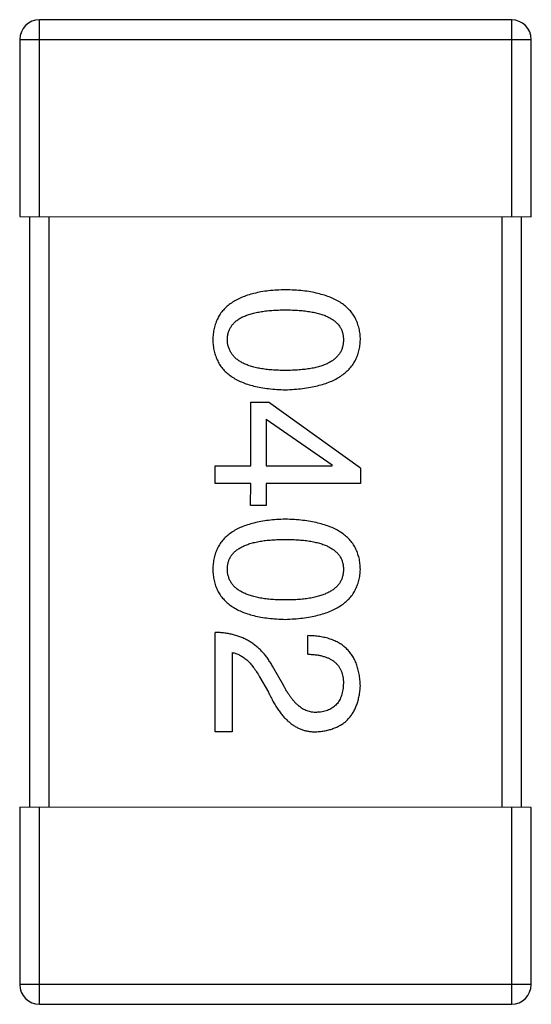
# Model space of a CAD drawing. Header units: millimetres. Extents: x 453.6 to 545.9, y 214.7 to 294.3.
# Tile 21 of 58: x 487.72 to 488.24, y 269.011 to 270.011. Entities that reach past the tile are written whole.
import ezdxf

# ---------------------------------------------------------------- set-up
doc = ezdxf.new("R2010")
doc.units = ezdxf.units.MM
doc.header["$LTSCALE"] = 30.734
doc.layers.get('0').update_dxf_attribs({"linetype": 'CONTINUOUS'})

msp = doc.modelspace()

# ---------------------------------------------------------------- linework, layer by layer
at = {"linetype": 'Continuous'}
for p, q in [((487.74, 269.811), (487.74, 270.011)), ((488.22, 270.0109), (487.74, 270.011)), ((488.22, 270.0109), (488.22, 269.8109)), ((487.72, 269.991), (487.72, 269.811)), ((487.72, 269.991), (488.24, 269.9909)), ((488.24, 269.8109), (488.24, 269.9909)), ((487.72, 269.811), (488.24, 269.8109)), ((487.73, 269.811), (487.7299, 269.211)), ((487.7499, 269.211), (487.75, 269.811)), ((488.21, 269.8109), (488.2099, 269.2109)), ((488.2299, 269.2109), (488.23, 269.8109)), ((487.9548, 269.5579), (487.9548, 269.6226)), ((487.9548, 269.6226), (487.9728, 269.6226)), ((488.0662, 269.5554), (487.9728, 269.6226)), ((487.9703, 269.6054), (487.9703, 269.5579)), ((487.9703, 269.6054), (488.0375, 269.5587)), ((487.9187, 269.5398), (487.9187, 269.5579)), ((487.9187, 269.5579), (487.9548, 269.5579)), ((487.9703, 269.5579), (488.0375, 269.5578)), ((488.0375, 269.5578), (488.0375, 269.5587)), ((488.0662, 269.5554), (488.0662, 269.5398)), ((487.9548, 269.5398), (487.9187, 269.5398)), ((487.9547, 269.5177), (487.9548, 269.5398)), ((487.9703, 269.5398), (487.9703, 269.5177)), ((488.0662, 269.5398), (487.9703, 269.5398)), ((487.9703, 269.5177), (487.9547, 269.5177)), ((487.9186, 269.2878), (487.9187, 269.3887)), ((488.0129, 269.3665), (488.0129, 269.3854)), ((487.9359, 269.3682), (487.9359, 269.2878)), ((487.9883, 269.3345), (487.9769, 269.3542)), ((487.9637, 269.3436), (487.9727, 269.328)), ((487.9359, 269.2878), (487.9186, 269.2878)), ((487.7199, 269.211), (487.7199, 269.031)), ((488.2399, 269.2109), (487.7199, 269.211)), ((487.7399, 269.011), (487.7399, 269.211)), ((488.2199, 269.2109), (488.2199, 269.0109)), ((488.2399, 269.0309), (488.2399, 269.2109)), ((488.2399, 269.0309), (487.7199, 269.031)), ((487.7399, 269.011), (488.2199, 269.0109))]:
    msp.add_line(p, q, dxfattribs=at)
for centre, start, end in [((487.74, 269.991), 89.99, 179.99), ((488.22, 269.9909), 359.99, 89.99), ((487.7399, 269.031), 179.99, 269.99), ((488.2199, 269.0309), 269.99, 359.99)]:
    msp.add_arc(centre, 0.02, start, end, dxfattribs=at)
for points, knots in [([(487.99, 269.7367), (487.9871, 269.7366), (487.9814, 269.7364), (487.9731, 269.7357), (487.9653, 269.7346), (487.9582, 269.733), (487.9516, 269.7312), (487.9455, 269.7289), (487.94, 269.7264), (487.9351, 269.7233), (487.9307, 269.72), (487.9269, 269.7162), (487.9237, 269.7121), (487.9211, 269.7076), (487.919, 269.7027), (487.9175, 269.6974), (487.9165, 269.6918), (487.9163, 269.6879), (487.9163, 269.6859)], [0, 0, 0, 0, 0.087693, 0.170223, 0.247496, 0.319826, 0.387768, 0.451403, 0.511459, 0.568358, 0.622671, 0.675251, 0.726739, 0.778422, 0.830759, 0.884394, 0.940865, 1, 1, 1, 1]), ([(488.0663, 269.6859), (488.0662, 269.6879), (488.066, 269.6918), (488.065, 269.6974), (488.0634, 269.7026), (488.0613, 269.7076), (488.0586, 269.7121), (488.0552, 269.7162), (488.0513, 269.72), (488.0468, 269.7233), (488.0417, 269.7263), (488.036, 269.7289), (488.0298, 269.7312), (488.0229, 269.733), (488.0155, 269.7346), (488.0076, 269.7357), (487.999, 269.7364), (487.9931, 269.7366), (487.99, 269.7367)], [0, 0, 0, 0, 0.057911, 0.113262, 0.165956, 0.217443, 0.268511, 0.319665, 0.372, 0.426129, 0.483365, 0.543779, 0.607756, 0.676562, 0.749704, 0.827713, 0.911177, 1, 1, 1, 1]), ([(487.931, 269.6859), (487.9311, 269.6871), (487.9312, 269.6895), (487.9318, 269.693), (487.933, 269.6963), (487.9347, 269.6992), (487.9367, 269.702), (487.9393, 269.7045), (487.9423, 269.7068), (487.9458, 269.7088), (487.9498, 269.7105), (487.9542, 269.7121), (487.959, 269.7133), (487.9643, 269.7144), (487.9701, 269.7152), (487.9763, 269.7158), (487.983, 269.7162), (487.9877, 269.7162), (487.99, 269.7162)], [0, 0, 0, 0, 0.049766, 0.097012, 0.143225, 0.188786, 0.235079, 0.282962, 0.333687, 0.387747, 0.445963, 0.508657, 0.576545, 0.649868, 0.72822, 0.812712, 0.903543, 1, 1, 1, 1]), ([(487.99, 269.7162), (487.9924, 269.7162), (487.997, 269.7162), (488.0037, 269.7158), (488.01, 269.7152), (488.0157, 269.7144), (488.021, 269.7133), (488.0259, 269.7121), (488.0303, 269.7105), (488.0342, 269.7087), (488.0377, 269.7067), (488.0408, 269.7045), (488.0433, 269.702), (488.0454, 269.6992), (488.0471, 269.6962), (488.0482, 269.693), (488.0489, 269.6895), (488.049, 269.6871), (488.049, 269.6859)], [0, 0, 0, 0, 0.096452, 0.187278, 0.271765, 0.350519, 0.423437, 0.491321, 0.554011, 0.612224, 0.666281, 0.717003, 0.764884, 0.811423, 0.856783, 0.902993, 0.950236, 1, 1, 1, 1]), ([(487.9163, 269.6859), (487.9163, 269.6839), (487.9165, 269.68), (487.9175, 269.6744), (487.919, 269.6692), (487.9211, 269.6643), (487.9237, 269.6598), (487.9269, 269.6556), (487.9307, 269.6519), (487.9351, 269.6485), (487.94, 269.6455), (487.9455, 269.6429), (487.9516, 269.6406), (487.9582, 269.6388), (487.9653, 269.6373), (487.9731, 269.6362), (487.9814, 269.6354), (487.9871, 269.6352), (487.99, 269.6351)], [0, 0, 0, 0, 0.059134, 0.115603, 0.169236, 0.221572, 0.273254, 0.32474, 0.377319, 0.431815, 0.488555, 0.548609, 0.612242, 0.680182, 0.75251, 0.829782, 0.91231, 1, 1, 1, 1]), ([(487.99, 269.6548), (487.9877, 269.6548), (487.9831, 269.6548), (487.9765, 269.6552), (487.9703, 269.6558), (487.9646, 269.6566), (487.9594, 269.6577), (487.9545, 269.659), (487.9502, 269.6606), (487.9462, 269.6624), (487.9427, 269.6645), (487.9397, 269.6669), (487.9371, 269.6694), (487.935, 269.6722), (487.9333, 269.6753), (487.932, 269.6786), (487.9312, 269.6822), (487.9311, 269.6847), (487.931, 269.6859)], [0, 0, 0, 0, 0.094834, 0.184067, 0.267029, 0.344713, 0.417334, 0.484367, 0.546941, 0.604717, 0.65953, 0.710539, 0.759381, 0.806382, 0.853027, 0.900623, 0.949121, 1, 1, 1, 1]), ([(487.99, 269.6351), (487.993, 269.6352), (487.9989, 269.6355), (488.0074, 269.6363), (488.0153, 269.6375), (488.0226, 269.6391), (488.0294, 269.641), (488.0356, 269.6432), (488.0413, 269.6459), (488.0463, 269.6489), (488.0509, 269.6523), (488.0548, 269.656), (488.0582, 269.6601), (488.061, 269.6645), (488.0632, 269.6694), (488.0648, 269.6746), (488.0659, 269.6801), (488.0661, 269.6839), (488.0663, 269.6859)], [0, 0, 0, 0, 0.088475, 0.171606, 0.249595, 0.322626, 0.391327, 0.455765, 0.516374, 0.573675, 0.628522, 0.681161, 0.732559, 0.783563, 0.83504, 0.887639, 0.942585, 1, 1, 1, 1]), ([(488.049, 269.6859), (488.049, 269.6846), (488.0489, 269.6822), (488.0482, 269.6786), (488.0471, 269.6753), (488.0454, 269.6722), (488.0433, 269.6694), (488.0408, 269.6668), (488.0377, 269.6645), (488.0342, 269.6624), (488.0303, 269.6606), (488.0259, 269.659), (488.021, 269.6577), (488.0157, 269.6566), (488.01, 269.6558), (488.0037, 269.6552), (487.997, 269.6548), (487.9924, 269.6548), (487.99, 269.6548)], [0, 0, 0, 0, 0.050604, 0.098688, 0.145699, 0.191791, 0.238625, 0.286717, 0.337546, 0.391814, 0.449755, 0.512106, 0.579685, 0.652048, 0.730262, 0.814146, 0.904281, 1, 1, 1, 1]), ([(487.99, 269.5036), (487.987, 269.5035), (487.9813, 269.5033), (487.973, 269.5025), (487.9653, 269.5014), (487.9582, 269.4999), (487.9515, 269.498), (487.9455, 269.4958), (487.94, 269.4932), (487.9351, 269.4902), (487.9307, 269.4868), (487.9269, 269.4831), (487.9237, 269.4789), (487.921, 269.4744), (487.919, 269.4695), (487.9174, 269.4643), (487.9165, 269.4586), (487.9163, 269.4548), (487.9162, 269.4528)], [0, 0, 0, 0, 0.087693, 0.170223, 0.247496, 0.319826, 0.387768, 0.451403, 0.511459, 0.568358, 0.622671, 0.675251, 0.726739, 0.778422, 0.830759, 0.884394, 0.940865, 1, 1, 1, 1]), ([(488.0662, 269.4527), (488.0661, 269.4547), (488.066, 269.4586), (488.065, 269.4642), (488.0634, 269.4695), (488.0613, 269.4744), (488.0585, 269.4789), (488.0552, 269.4831), (488.0513, 269.4868), (488.0467, 269.4902), (488.0416, 269.4932), (488.036, 269.4958), (488.0297, 269.498), (488.0229, 269.4999), (488.0155, 269.5014), (488.0075, 269.5025), (487.999, 269.5033), (487.993, 269.5035), (487.99, 269.5036)], [0, 0, 0, 0, 0.057911, 0.113262, 0.165956, 0.217443, 0.268511, 0.319665, 0.372, 0.426129, 0.483365, 0.543779, 0.607756, 0.676562, 0.749704, 0.827713, 0.911177, 1, 1, 1, 1]), ([(487.931, 269.4528), (487.931, 269.454), (487.9311, 269.4564), (487.9318, 269.4599), (487.9329, 269.4631), (487.9346, 269.4661), (487.9367, 269.4689), (487.9393, 269.4714), (487.9423, 269.4736), (487.9458, 269.4756), (487.9497, 269.4774), (487.9541, 269.4789), (487.959, 269.4802), (487.9643, 269.4813), (487.9701, 269.4821), (487.9763, 269.4826), (487.983, 269.483), (487.9876, 269.4831), (487.99, 269.4831)], [0, 0, 0, 0, 0.049766, 0.097012, 0.143225, 0.188786, 0.235079, 0.282962, 0.333687, 0.387747, 0.445963, 0.508657, 0.576545, 0.649868, 0.72822, 0.812712, 0.903543, 1, 1, 1, 1]), ([(487.99, 269.4831), (487.9924, 269.4831), (487.997, 269.483), (488.0037, 269.4826), (488.0099, 269.4821), (488.0157, 269.4813), (488.021, 269.4802), (488.0259, 269.4789), (488.0303, 269.4774), (488.0342, 269.4756), (488.0377, 269.4736), (488.0407, 269.4713), (488.0433, 269.4688), (488.0454, 269.4661), (488.047, 269.4631), (488.0482, 269.4598), (488.0489, 269.4564), (488.049, 269.454), (488.049, 269.4527)], [0, 0, 0, 0, 0.096452, 0.187278, 0.271765, 0.350519, 0.423437, 0.491321, 0.554011, 0.612224, 0.666281, 0.717003, 0.764884, 0.811423, 0.856783, 0.902993, 0.950236, 1, 1, 1, 1]), ([(487.9162, 269.4528), (487.9163, 269.4508), (487.9165, 269.4469), (487.9174, 269.4413), (487.919, 269.436), (487.921, 269.4311), (487.9237, 269.4266), (487.9269, 269.4225), (487.9307, 269.4187), (487.9351, 269.4153), (487.94, 269.4123), (487.9455, 269.4097), (487.9515, 269.4075), (487.9581, 269.4056), (487.9653, 269.4041), (487.973, 269.403), (487.9813, 269.4022), (487.987, 269.402), (487.99, 269.4019)], [0, 0, 0, 0, 0.059134, 0.115603, 0.169236, 0.221572, 0.273254, 0.32474, 0.377319, 0.431815, 0.488555, 0.548609, 0.612242, 0.680182, 0.75251, 0.829782, 0.91231, 1, 1, 1, 1]), ([(487.99, 269.4216), (487.9876, 269.4216), (487.9831, 269.4217), (487.9765, 269.422), (487.9703, 269.4226), (487.9646, 269.4235), (487.9593, 269.4246), (487.9545, 269.4259), (487.9501, 269.4275), (487.9462, 269.4293), (487.9427, 269.4314), (487.9396, 269.4337), (487.937, 269.4362), (487.9349, 269.4391), (487.9332, 269.4422), (487.932, 269.4455), (487.9312, 269.449), (487.931, 269.4515), (487.931, 269.4528)], [0, 0, 0, 0, 0.094834, 0.184067, 0.267029, 0.344713, 0.417334, 0.484367, 0.546941, 0.604717, 0.65953, 0.710539, 0.759381, 0.806382, 0.853027, 0.900623, 0.949121, 1, 1, 1, 1]), ([(488.049, 269.4527), (488.049, 269.4515), (488.0489, 269.449), (488.0482, 269.4455), (488.047, 269.4421), (488.0454, 269.439), (488.0433, 269.4363), (488.0407, 269.4337), (488.0377, 269.4314), (488.0342, 269.4293), (488.0302, 269.4275), (488.0258, 269.4259), (488.021, 269.4246), (488.0157, 269.4235), (488.0099, 269.4226), (488.0037, 269.422), (487.997, 269.4217), (487.9924, 269.4216), (487.99, 269.4216)], [0, 0, 0, 0, 0.050604, 0.098688, 0.145699, 0.191791, 0.238625, 0.286717, 0.337546, 0.391814, 0.449755, 0.512106, 0.579685, 0.652048, 0.730262, 0.814146, 0.904281, 1, 1, 1, 1]), ([(487.99, 269.4019), (487.993, 269.4021), (487.9988, 269.4023), (488.0073, 269.4032), (488.0152, 269.4044), (488.0226, 269.4059), (488.0294, 269.4078), (488.0356, 269.4101), (488.0412, 269.4127), (488.0463, 269.4157), (488.0508, 269.4191), (488.0548, 269.4228), (488.0582, 269.4269), (488.0609, 269.4314), (488.0631, 269.4362), (488.0648, 269.4414), (488.0659, 269.447), (488.0661, 269.4508), (488.0662, 269.4527)], [0, 0, 0, 0, 0.088475, 0.171606, 0.249595, 0.322626, 0.391327, 0.455765, 0.516374, 0.573675, 0.628522, 0.681161, 0.732559, 0.783563, 0.83504, 0.887639, 0.942585, 1, 1, 1, 1]), ([(487.9769, 269.3542), (487.9761, 269.3556), (487.9746, 269.3583), (487.9721, 269.3621), (487.9694, 269.3657), (487.9665, 269.369), (487.9635, 269.372), (487.9603, 269.3748), (487.9569, 269.3774), (487.9533, 269.3797), (487.9496, 269.3817), (487.9457, 269.3835), (487.9416, 269.385), (487.9373, 269.3862), (487.9329, 269.3873), (487.9283, 269.388), (487.9235, 269.3885), (487.9203, 269.3886), (487.9187, 269.3887)], [0, 0, 0, 0, 0.065828, 0.130094, 0.192451, 0.254037, 0.313974, 0.373757, 0.433048, 0.492243, 0.551902, 0.611758, 0.672678, 0.734814, 0.798569, 0.863693, 0.930488, 1, 1, 1, 1]), ([(488.0662, 269.3345), (488.0661, 269.3366), (488.0659, 269.3405), (488.0651, 269.3462), (488.0639, 269.3515), (488.0624, 269.3564), (488.0604, 269.361), (488.058, 269.3651), (488.0553, 269.3689), (488.0521, 269.3723), (488.0486, 269.3753), (488.0446, 269.3779), (488.0403, 269.3801), (488.0356, 269.382), (488.0305, 269.3834), (488.025, 269.3845), (488.0191, 269.3851), (488.015, 269.3853), (488.0129, 269.3854)], [0, 0, 0, 0, 0.07282, 0.141057, 0.2062, 0.267672, 0.326735, 0.383519, 0.439188, 0.494454, 0.549628, 0.605958, 0.66397, 0.72402, 0.787502, 0.854127, 0.925065, 1, 1, 1, 1]), ([(487.9359, 269.3682), (487.9372, 269.3679), (487.9398, 269.3674), (487.9436, 269.3657), (487.9472, 269.3636), (487.9508, 269.3608), (487.9542, 269.3574), (487.9575, 269.3533), (487.9608, 269.3487), (487.9627, 269.3453), (487.9637, 269.3436)], [0, 0, 0, 0, 0.103034, 0.208166, 0.318255, 0.434664, 0.559728, 0.695394, 0.841708, 1, 1, 1, 1]), ([(488.0129, 269.3665), (488.0144, 269.3665), (488.0172, 269.3663), (488.0213, 269.3659), (488.0251, 269.3653), (488.0286, 269.3644), (488.0319, 269.3633), (488.0349, 269.3621), (488.0376, 269.3605), (488.04, 269.3588), (488.0421, 269.3568), (488.044, 269.3546), (488.0455, 269.3522), (488.0468, 269.3496), (488.0478, 269.3467), (488.0485, 269.3437), (488.0489, 269.3404), (488.049, 269.3382), (488.049, 269.337)], [0, 0, 0, 0, 0.082594, 0.15978, 0.232961, 0.301462, 0.365595, 0.426678, 0.484662, 0.540809, 0.595146, 0.648401, 0.702272, 0.757102, 0.813447, 0.872233, 0.934055, 1, 1, 1, 1]), ([(488.0227, 269.3075), (488.0219, 269.3074), (488.0203, 269.3073), (488.0179, 269.3075), (488.0155, 269.3079), (488.0132, 269.3085), (488.0109, 269.3094), (488.0086, 269.3105), (488.0064, 269.3118), (488.0043, 269.3135), (488.0021, 269.3152), (488, 269.3173), (487.998, 269.3196), (487.9959, 269.3221), (487.994, 269.3249), (487.992, 269.3279), (487.9901, 269.3311), (487.9889, 269.3334), (487.9883, 269.3345)], [0, 0, 0, 0, 0.052237, 0.103888, 0.155485, 0.207395, 0.259864, 0.31356, 0.369176, 0.4266, 0.486836, 0.550048, 0.61567, 0.685271, 0.75824, 0.834614, 0.915635, 1, 1, 1, 1]), ([(488.0219, 269.2878), (488.0236, 269.288), (488.0269, 269.2882), (488.0317, 269.289), (488.0362, 269.2901), (488.0403, 269.2916), (488.0442, 269.2934), (488.0478, 269.2954), (488.051, 269.2979), (488.054, 269.3007), (488.0566, 269.3038), (488.0589, 269.3072), (488.0609, 269.311), (488.0626, 269.315), (488.0639, 269.3195), (488.0651, 269.3242), (488.0658, 269.3292), (488.0661, 269.3327), (488.0662, 269.3345)], [0, 0, 0, 0, 0.070688, 0.137741, 0.201612, 0.262778, 0.321223, 0.378455, 0.434411, 0.490146, 0.546362, 0.603392, 0.662208, 0.723401, 0.787372, 0.85442, 0.925153, 1, 1, 1, 1]), ([(488.049, 269.337), (488.0489, 269.3359), (488.0488, 269.3337), (488.0485, 269.3305), (488.0478, 269.3275), (488.0471, 269.3247), (488.0461, 269.3222), (488.045, 269.3198), (488.0436, 269.3176), (488.0421, 269.3156), (488.0403, 269.3139), (488.0384, 269.3123), (488.0362, 269.311), (488.0339, 269.3099), (488.0314, 269.309), (488.0287, 269.3082), (488.0258, 269.3077), (488.0238, 269.3076), (488.0227, 269.3075)], [0, 0, 0, 0, 0.076112, 0.148436, 0.216883, 0.281466, 0.34298, 0.402356, 0.459881, 0.51546, 0.571111, 0.62658, 0.683162, 0.741007, 0.801404, 0.863825, 0.930544, 1, 1, 1, 1]), ([(487.9727, 269.328), (487.9735, 269.3263), (487.9751, 269.323), (487.9776, 269.3183), (487.9801, 269.3139), (487.9828, 269.3098), (487.9856, 269.3061), (487.9884, 269.3027), (487.9914, 269.2997), (487.9944, 269.297), (487.9975, 269.2947), (488.0007, 269.2927), (488.0041, 269.291), (488.0074, 269.2896), (488.0109, 269.2887), (488.0145, 269.288), (488.0182, 269.2877), (488.0207, 269.2878), (488.0219, 269.2878)], [0, 0, 0, 0, 0.082731, 0.161257, 0.236138, 0.307554, 0.375712, 0.440848, 0.502916, 0.562567, 0.619798, 0.675716, 0.73039, 0.78386, 0.837315, 0.890547, 0.944917, 1, 1, 1, 1])]:
    msp.add_open_spline(points, degree=3, knots=knots, dxfattribs=at)

doc.saveas('drawing.dxf')
